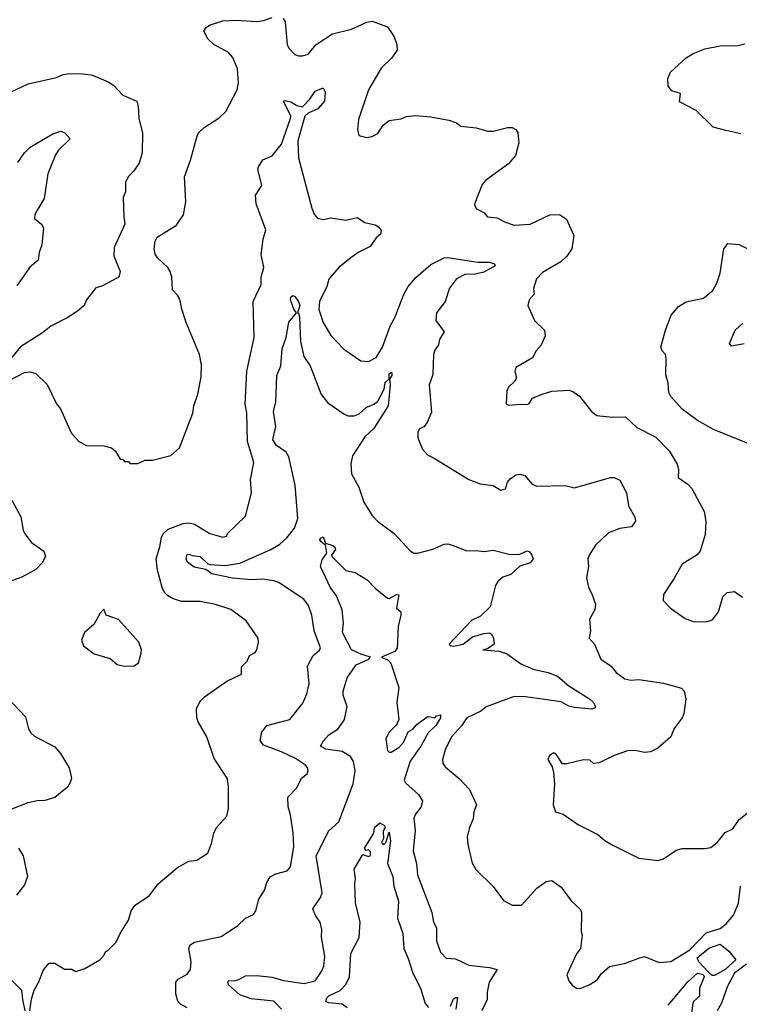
# Model space of a CAD drawing. Extents: x 1245432 to 1420865, y 606325 to 671314.
# Tile 9 of 256: x 1272170 to 1275977, y 627110 to 632316. Entities that reach past the tile are written whole.
import ezdxf

# ---------------------------------------------------------------- set-up
doc = ezdxf.new("R2010")
doc.units = 0

msp = doc.modelspace()

# ---------------------------------------------------------------- linework, layer by layer
at = {"layer": '0CON20XD'}
for points in [[(1272115, 630407.5), (1272195, 630451.2), (1272225, 630454), (1272255.7, 630445.7), (1272315, 630386.7), (1272364, 630285), (1272385, 630257.5), (1272441.7, 630131.7), (1272482.5, 630085), (1272523.6, 630063.6), (1272615, 630062.5), (1272655, 630052.5), (1272677.5, 630035), (1272701.7, 629991.7), (1272715, 629990), (1272725, 629980), (1272745, 629980), (1272755, 629970), (1272795, 629970), (1272833.3, 629986.7), (1272873, 629987), (1272968.8, 630011.2), (1273015, 630052.5), (1273086, 630235), (1273090.8, 630275), (1273112.5, 630335), (1273130, 630425), (1273131.7, 630491.7), (1273121.2, 630545), (1273050.8, 630715), (1273027.5, 630785), (1273017.7, 630837.7), (1273005, 630860), (1272977.5, 630887.5), (1272974.2, 630955), (1272965.8, 630985), (1272953.8, 631005), (1272900, 631055), (1272886.1, 631076.1), (1272880.8, 631105), (1272885.9, 631144.1), (1272896.2, 631165), (1273000, 631230), (1273035.8, 631284.2), (1273048.1, 631351.9), (1273042.5, 631485), (1273073.6, 631573.6), (1273106, 631695), (1273114, 631715), (1273145, 631746), (1273225, 631796.2), (1273260.5, 631829.5), (1273320, 631945), (1273327.9, 631982.1), (1273322.5, 632055), (1273297.5, 632115), (1273275, 632142.9), (1273196.7, 632185), (1273165, 632213.8), (1273144.3, 632254.3), (1273156.2, 632275), (1273173.9, 632286.1), (1273245, 632308.8), (1273313.6, 632313.6), (1273425, 632306.2), (1273459.1, 632310.9), (1273505, 632327.5)], [(1273562.7, 632322.7), (1273574.1, 632304.1), (1273584.3, 632185), (1273594.3, 632165), (1273625, 632132), (1273645, 632123.8), (1273665, 632123.8), (1273695, 632134), (1273738.6, 632185), (1273825, 632240.9), (1273925, 632265.4), (1273979.5, 632290.5), (1274005, 632302.9), (1274035, 632307.1), (1274115, 632277.5), (1274151.4, 632225), (1274164.3, 632185), (1274166.2, 632155), (1274137.4, 632112.6), (1274081.1, 632058.9), (1274015.8, 631945), (1273961.7, 631788.3), (1273956.7, 631735), (1273963.6, 631703.6), (1274005, 631693.3), (1274035, 631697.5), (1274065, 631713.3), (1274092.3, 631757.7), (1274125, 631782), (1274188.3, 631791.7), (1274215, 631803.3), (1274265, 631808.8), (1274345, 631802.9), (1274440, 631785), (1274480.7, 631770.7), (1274503, 631753), (1274585, 631744.3), (1274645, 631726), (1274675, 631725.8), (1274750, 631745), (1274775, 631745.7), (1274793.8, 631735), (1274805, 631716.7), (1274810.6, 631665), (1274792, 631598), (1274755.7, 631554.3), (1274634.4, 631465.6), (1274616.2, 631445), (1274578, 631345), (1274576.2, 631335), (1274586.1, 631316.1), (1274625, 631296.7), (1274645, 631273.3), (1274695, 631268.8), (1274735, 631246.7), (1274785, 631230), (1274870, 631235), (1274975, 631284), (1275025.7, 631285.7), (1275061.7, 631261.7), (1275100.8, 631175), (1275090, 631105), (1275064, 631065), (1275032, 631035), (1274935, 630979.2), (1274904, 630945), (1274887.5, 630895), (1274891.2, 630865), (1274864, 630835), (1274858, 630805), (1274893.8, 630725), (1274946.2, 630675), (1274950, 630645), (1274928.8, 630595), (1274901.2, 630565), (1274882.7, 630527.3), (1274793.8, 630476.2), (1274789.5, 630455), (1274797.9, 630422.1), (1274787.9, 630402.1), (1274756.7, 630375), (1274746.7, 630355), (1274743.3, 630285), (1274755, 630277.5), (1274816.4, 630283.6), (1274855, 630280.8), (1274865, 630286.2), (1274883.3, 630315), (1274933.7, 630336.3), (1274985, 630351.9), (1275075, 630357.5), (1275095, 630350.8), (1275131.2, 630325), (1275193.8, 630245), (1275223, 630223), (1275305, 630213.8), (1275375, 630216.7), (1275435, 630160), (1275535, 630108.8), (1275605.4, 630035.4), (1275647.8, 629965), (1275655.7, 629935), (1275653.8, 629895), (1275705, 629860.6), (1275725, 629837.5), (1275790, 629715), (1275800, 629665), (1275795.9, 629594.1), (1275768.8, 629505), (1275753, 629487), (1275675, 629436.7), (1275629.7, 629360.3)], [(1275985, 631711.9), (1275905, 631729.4), (1275837.7, 631747.7), (1275747.5, 631835), (1275660.8, 631880.8), (1275666, 631925), (1275618.9, 631938.9), (1275599.4, 631965), (1275597.8, 632005), (1275612.2, 632037.8), (1275695, 632113.6), (1275732.6, 632137.4), (1275795, 632162.2), (1275875, 632176.7), (1275970.3, 632179.7), (1276005, 632187.5)], [(1272090.9, 631919.1), (1272215, 631975.8), (1272365, 632010), (1272400, 632025), (1272435, 632031.2), (1272505, 632030), (1272555, 632022.5), (1272637.9, 631987.9), (1272667.6, 631967.6), (1272715, 631916.2), (1272788.8, 631885), (1272797, 631857), (1272800, 631795), (1272818.6, 631715), (1272817.7, 631612.3), (1272802.7, 631557.3), (1272774.2, 631515.8), (1272743.8, 631485), (1272730, 631455), (1272730, 631405), (1272717.5, 631375), (1272720, 631275), (1272726.7, 631235), (1272669.5, 631110.5), (1272667.5, 631067.5), (1272700.8, 630985), (1272693.8, 630955), (1272605, 630906.2), (1272572.5, 630897.5), (1272523.8, 630835), (1272511.2, 630805), (1272475.6, 630774.4), (1272421.1, 630738.9), (1272335, 630695.7), (1272290.7, 630659.3), (1272174.5, 630585.5), (1272123.9, 630526.1)], [(1272224.2, 627075), (1272232.4, 627137.6), (1272245.8, 627185), (1272268.8, 627225), (1272295, 627292.5), (1272325, 627327.5), (1272355, 627327.5), (1272406.4, 627296.4), (1272446.4, 627296.4), (1272467, 627283), (1272515, 627300), (1272593.9, 627346.1), (1272613.8, 627366.2), (1272625, 627390), (1272636.7, 627395), (1272680.5, 627439.5), (1272701.2, 627485), (1272746.2, 627555), (1272758.8, 627605), (1272780, 627635), (1272856.7, 627685), (1272903, 627747), (1273005, 627833.8), (1273065, 627866.2), (1273107.7, 627872.3), (1273165, 627910), (1273185, 627960), (1273196.2, 628015), (1273211.2, 628045), (1273265.9, 628104.1), (1273274, 628145), (1273274.4, 628265), (1273267.1, 628305), (1273199.3, 628409.3), (1273160, 628525), (1273113.6, 628603.6), (1273107.5, 628625), (1273105.9, 628674.1), (1273125.9, 628714.1), (1273146.7, 628735), (1273265, 628818.8), (1273342.5, 628855), (1273343.3, 628895), (1273374, 628925), (1273385, 628953.8), (1273415, 628970.8), (1273424.2, 628985), (1273433.8, 629025), (1273431.2, 629045), (1273367.6, 629137.6), (1273287.2, 629197.2), (1273205, 629223.8), (1273125, 629239.5), (1273025, 629240), (1272978, 629255), (1272951.5, 629271.5), (1272935, 629287.5), (1272923.5, 629313.5), (1272898.1, 629405), (1272891.6, 629465), (1272911.8, 629528.2), (1272920.6, 629579.4), (1272930.7, 629599.3), (1272955, 629621.4), (1273035, 629652.2), (1273065, 629655.6), (1273095, 629648.5), (1273175, 629599.4), (1273245, 629580.6), (1273263.8, 629585), (1273269.3, 629599.3), (1273365, 629690), (1273395.7, 629815), (1273391.4, 629885), (1273408.1, 629975), (1273374.6, 630085), (1273370.9, 630235), (1273361.8, 630285), (1273372.2, 630457.8), (1273409.6, 630635), (1273405.6, 630825), (1273447.5, 630915), (1273447.1, 630955), (1273461.4, 631005), (1273447.5, 631075), (1273458, 631155), (1273471.2, 631205), (1273421.4, 631341.4), (1273418, 631388), (1273450.5, 631439.5), (1273430, 631525), (1273432.4, 631537.6), (1273455.8, 631574.2), (1273505, 631596), (1273555, 631657.5), (1273603.2, 631793.2), (1273603.6, 631805), (1273566.2, 631885), (1273575, 631888.2), (1273605, 631880.8), (1273635, 631862.2), (1273665, 631854.1), (1273705.4, 631894.6), (1273732.2, 631937.8), (1273775, 631955.4), (1273786.2, 631935), (1273781.9, 631885), (1273746.1, 631843.9), (1273695, 631821.4), (1273677.5, 631805), (1273641.1, 631675), (1273645.3, 631585), (1273715, 631319.2), (1273727.6, 631287.6), (1273745, 631265.7), (1273775, 631259.4), (1273815, 631267.5), (1273895, 631256.2), (1273955, 631270), (1273995, 631243.8), (1274050.7, 631230.7), (1274069.1, 631219.1), (1274081.5, 631201.5), (1274077.7, 631182.3), (1274055, 631162.9), (1274023.4, 631116.6), (1273960.8, 631085), (1273915, 631051.9), (1273858, 631005), (1273822.5, 630965), (1273805.7, 630944.3), (1273794.3, 630905), (1273755.7, 630825), (1273752.6, 630782.6), (1273774.5, 630714.5), (1273815, 630646.2), (1273885, 630573.3), (1273975, 630512), (1274015, 630509.2), (1274055, 630530), (1274089.1, 630585), (1274128.8, 630695), (1274156, 630745), (1274200.4, 630859.6), (1274224.5, 630905), (1274265, 630952.9), (1274345, 631020.8), (1274415, 631057.1), (1274435, 631058.6), (1274593.2, 631033.2), (1274655, 631034.2), (1274682, 631025), (1274684.3, 631015), (1274625, 630980.9), (1274578.9, 630971.1), (1274525, 630969), (1274480, 630945), (1274443.1, 630896.9), (1274420, 630825), (1274374.6, 630765), (1274371.9, 630725), (1274415.8, 630665), (1274390, 630625), (1274385, 630597.5), (1274367.5, 630572.5), (1274358.1, 630545), (1274355, 630440), (1274336.7, 630385), (1274349.1, 630240.9), (1274325, 630186.7), (1274307.7, 630162.3), (1274285, 630152.5), (1274276.7, 630135), (1274276.7, 630105), (1274300, 630045), (1274327.5, 630015), (1274363, 629997)], [(1272159.7, 631560.3), (1272195, 631611.9), (1272225, 631642.2), (1272345, 631712.2), (1272387, 631727), (1272408.3, 631718.3), (1272436.2, 631685), (1272374.7, 631625.3), (1272358.8, 631601.2), (1272319.5, 631500.5), (1272299.5, 631370.5), (1272265.4, 631314.6), (1272249.2, 631285), (1272248, 631265), (1272284.4, 631234.4), (1272295.8, 631215), (1272287.3, 631125), (1272272.5, 631085), (1272266.9, 631045), (1272223.3, 631006.7), (1272155, 630909.4)], [(1276045, 630066.2), (1275839.4, 630149.4), (1275755, 630195.8), (1275675, 630255.8), (1275614.2, 630324.2), (1275604, 630345), (1275600, 630395), (1275588.3, 630438.3), (1275590, 630525), (1275586, 630545), (1275568.8, 630565), (1275562, 630585), (1275585.6, 630674.4), (1275616.3, 630753.7), (1275655, 630800), (1275695, 630823.5), (1275786.2, 630843.8), (1275836.5, 630883.5), (1275857.9, 630922.1), (1275876, 630975), (1275894, 631105), (1275915, 631132.5), (1275975, 631127.5), (1276085, 631072.5)], [(1273055, 627091.2), (1273020.5, 627110.5), (1273006.4, 627126.4), (1272996.2, 627165), (1272995, 627226.7), (1273007.8, 627242.2), (1273055, 627268.9), (1273072.5, 627295), (1273077.2, 627335), (1273064.4, 627405), (1273070.8, 627425), (1273095, 627439.4), (1273235, 627468.6), (1273321.2, 627525), (1273365, 627566), (1273406.2, 627585), (1273419.2, 627605), (1273434.5, 627665.5), (1273465, 627713.3), (1273476.4, 627753.6), (1273495, 627783.3), (1273525, 627800), (1273584.3, 627815.7), (1273602.4, 627837.6), (1273620.8, 627945), (1273615.6, 628015), (1273602.4, 628112.4), (1273590, 628155), (1273587.8, 628205), (1273636, 628254), (1273661.1, 628305), (1273690.9, 628329.1), (1273695.8, 628345), (1273692.1, 628362.1), (1273682, 628375), (1273628.8, 628408.8), (1273555.6, 628445), (1273459.3, 628479.3), (1273442.2, 628505), (1273450.8, 628549.2), (1273476.9, 628585), (1273598.8, 628615), (1273667.6, 628702.4), (1273688.3, 628751.7), (1273700.6, 628805), (1273692.6, 628897.4), (1273723.1, 628955), (1273755, 628981.9), (1273761.8, 628995), (1273727.5, 629085), (1273715, 629167.5), (1273698.3, 629218.3), (1273672.6, 629252.6), (1273595, 629303.9), (1273539.9, 629339.9), (1273515, 629349.3), (1273455, 629357.5), (1273394.7, 629354.7), (1273295, 629363.1), (1273186.3, 629386.3), (1273155, 629408.1), (1273092.1, 629422.1), (1273057.9, 629447.9), (1273050, 629465), (1273053.8, 629486.2), (1273065, 629490.8), (1273082.6, 629482.6), (1273125, 629478.1), (1273165, 629438.9), (1273175, 629436.2), (1273255, 629430.8), (1273335, 629442.3), (1273497.8, 629515), (1273546.5, 629543.5), (1273583.2, 629576.8), (1273623.2, 629626.7), (1273641.9, 629678.1), (1273627.7, 629855), (1273594.2, 630004.2), (1273579.7, 630029.7), (1273528.1, 630065), (1273508.5, 630095), (1273524.5, 630165), (1273512.5, 630245), (1273524.3, 630295), (1273530, 630435), (1273550.4, 630485), (1273558.2, 630575), (1273578.9, 630635), (1273593, 630717), (1273634, 630765), (1273620.5, 630785), (1273602.4, 630835), (1273605, 630848.5), (1273615, 630856.9), (1273625, 630852.7), (1273645, 630825.4), (1273651.5, 630805), (1273640, 630765), (1273645, 630764), (1273649.3, 630745), (1273654.7, 630615), (1273673.1, 630535), (1273706.9, 630485), (1273764.7, 630334.7), (1273799.8, 630289.8), (1273885, 630231.1), (1273905, 630221.1), (1273938.9, 630221.1)], [(1276001.7, 630601.7), (1275935, 630590), (1275924.3, 630604.3), (1275955, 630674.2), (1275995, 630711.1)], [(1273938.9, 630221.1), (1273965, 630231.9), (1274005, 630267.1), (1274045, 630282.2), (1274065, 630299.4), (1274097.9, 630362.1), (1274102.9, 630397.1), (1274123.6, 630416.4), (1274125, 630443.8), (1274135, 630452.5), (1274138.5, 630448.5), (1274137.7, 630435), (1274125.6, 630415), (1274130.3, 630385), (1274119.8, 630275), (1274042.5, 630155), (1273995, 630110), (1273930.2, 630009.8), (1273921.7, 629968.3), (1273925.5, 629915), (1273964.6, 629844.6), (1273990.5, 629765), (1274034.5, 629695), (1274063.1, 629665), (1274150, 629600), (1274235, 629506.9), (1274255, 629495.6), (1274275, 629494.4), (1274355, 629516.9), (1274415, 629543.1), (1274435, 629544.4), (1274463.3, 629535), (1274535, 629506.7), (1274585, 629510), (1274625, 629503.3), (1274675, 629511.9), (1274765, 629488.2), (1274815, 629490.8), (1274855, 629507.5), (1274865, 629504.4), (1274878.1, 629488.1), (1274885.5, 629465), (1274870.4, 629445), (1274815, 629426.3), (1274768.3, 629381.7), (1274725, 629367.8), (1274699.4, 629345), (1274687.5, 629325), (1274658.8, 629211.2), (1274608.3, 629161.7), (1274560.7, 629139.3), (1274441.2, 629015), (1274446.4, 629006.4), (1274465, 629003.1), (1274515, 629013.3), (1274565, 629052.5), (1274625, 629071.2), (1274655, 629073.3), (1274665, 629067.5), (1274675.7, 629045), (1274680, 629015), (1274645, 628990), (1274620, 628985), (1274705, 628977.5), (1274745.3, 628965.3), (1274825, 628908.5), (1274890.7, 628880.7), (1274965, 628864.5), (1275014.2, 628845), (1275075, 628794), (1275183.8, 628725), (1275206, 628705), (1275215.8, 628684.2), (1275210, 628675), (1275195, 628670.6), (1275105, 628679.4), (1275075, 628686.9), (1275035, 628709.2), (1274845.3, 628735.3), (1274785, 628737.1), (1274636.9, 628683.1), (1274609.3, 628660.7), (1274535, 628624.6), (1274507.2, 628582.8), (1274453.9, 628525), (1274420, 628455), (1274405.8, 628404.2), (1274408.6, 628385), (1274420.8, 628365), (1274495, 628304.2), (1274548.5, 628245), (1274585.7, 628165), (1274572.6, 628127.4), (1274569.1, 628090.9), (1274549.2, 628045), (1274536.9, 627995), (1274540, 627955), (1274563.8, 627856.2), (1274583.2, 627823.2), (1274675, 627732.5), (1274728.8, 627658.8), (1274775, 627633.8), (1274825, 627633.8), (1274906.3, 627723.7), (1274955, 627760), (1274985, 627764.2), (1275035, 627730), (1275088.8, 627655), (1275135, 627613.3), (1275142, 627595), (1275140, 627495), (1275145.8, 627475), (1275136, 627405), (1275115, 627377.5), (1275064.1, 627265.9), (1275074.3, 627234.3), (1275091.7, 627211.7), (1275115, 627196.2), (1275135, 627194), (1275185, 627214), (1275225, 627240), (1275246.8, 627273.2), (1275290.3, 627309.7), (1275370, 627325), (1275445, 627353.3), (1275475, 627362.5), (1275551.7, 627331.7), (1275615, 627336.7), (1275715, 627398.2), (1275802, 627488), (1275875, 627511.5), (1275906.4, 627535), (1275945, 627581.2), (1275971.9, 627645), (1275982.3, 627735)], [(1274363, 629997), (1274545, 629884), (1274605, 629861.4), (1274675, 629852.9), (1274715, 629827.8), (1274739.2, 629835), (1274749.7, 629870.3), (1274765, 629888.8), (1274795, 629908.8), (1274815, 629913.3), (1274842.5, 629905), (1274880.5, 629860.5), (1274905, 629848.8), (1275055, 629852.5), (1275105, 629840.8), (1275294.5, 629895.5), (1275315, 629895.6), (1275345, 629882), (1275380, 629815), (1275390, 629745), (1275424.3, 629685), (1275427.1, 629665), (1275405.5, 629634.5), (1275343.8, 629626.2), (1275285, 629603.5), (1275215, 629537.1), (1275182, 629485), (1275175.7, 629465), (1275178.9, 629425), (1275168.8, 629365), (1275178, 629315), (1275197.5, 629275), (1275215.7, 629225), (1275211.9, 629195), (1275184.5, 629145.5), (1275189.2, 629085), (1275182, 629045), (1275210, 629015), (1275244.5, 628934.5), (1275297.8, 628897.8), (1275325, 628864.3), (1275370.9, 628830.9), (1275403.3, 628823.3), (1275445, 628826.9), (1275575, 628807.5), (1275671.1, 628781.1), (1275685.5, 628765.5), (1275693.5, 628725), (1275682.5, 628645), (1275675, 628624), (1275632.2, 628567.8), (1275614.2, 628525), (1275545, 628464.2), (1275507.5, 628445), (1275475, 628441.4), (1275425, 628451.2), (1275385, 628450), (1275313.8, 628426.2), (1275235, 628387.5), (1275205, 628382.5), (1275185, 628400), (1275152.5, 628402.5), (1275065, 628381.2), (1275042, 628382), (1275006.2, 628435), (1274995, 628440), (1274972.5, 628425), (1274963.8, 628405), (1274985.9, 628365.9), (1274994.2, 628335), (1274999.2, 628275), (1274991.9, 628165), (1275005, 628127.5), (1275045, 628116), (1275125, 628059.2), (1275228.7, 628008.7), (1275265, 627976.2), (1275300, 627955), (1275445, 627882.5), (1275545, 627870), (1275575, 627878.8), (1275643.3, 627925), (1275675, 627934.3), (1275795, 627933.3), (1275825, 627940), (1275860, 627965), (1275902.1, 628017.9), (1275942.1, 628037.9), (1275975, 628088), (1276069.6, 628160.4)], [(1272128.9, 629775), (1272175, 629686.7), (1272187.7, 629617.7), (1272197.3, 629597.3), (1272232.3, 629552.3), (1272297.5, 629505), (1272307, 629477), (1272289.2, 629445), (1272255, 629409.4), (1272180.8, 629369.2), (1272107.8, 629342.2)], [(1273554.6, 627085), (1273515, 627126.1), (1273395, 627138.5), (1273335, 627160), (1273275, 627213.8), (1273271.2, 627225), (1273275, 627235.8), (1273305, 627234), (1273328.7, 627241.3), (1273365, 627260.8), (1273425, 627263.3), (1273505, 627254.5), (1273565, 627235.7), (1273675, 627220.6), (1273732, 627235), (1273767, 627283), (1273777.9, 627312.1), (1273784.5, 627365), (1273766.2, 627465), (1273768.5, 627505), (1273758.5, 627545), (1273735, 627578.8), (1273720.8, 627615), (1273761.9, 627675), (1273769.7, 627700.3), (1273738.7, 627895), (1273805, 628027.5), (1273857.3, 628075), (1273933.8, 628275), (1273944.7, 628345.3), (1273935, 628394.3), (1273919.6, 628419.6), (1273875, 628446.4), (1273789.1, 628459.1), (1273761.2, 628475), (1273776.2, 628503.8), (1273804.3, 628535), (1273855, 628566.7), (1273888.2, 628615), (1273901.5, 628685), (1273881.1, 628745), (1273880.5, 628765), (1273903, 628837), (1273950.6, 628905), (1274016.2, 628935), (1274026, 628945), (1273975, 628960.4), (1273925, 628984.4), (1273878.1, 629075), (1273882.5, 629125), (1273874.8, 629195), (1273845, 629269.6), (1273812.9, 629315), (1273761.1, 629425), (1273769.3, 629460.7), (1273794.4, 629495), (1273788, 629538), (1273764.3, 629555), (1273757.5, 629565), (1273761.4, 629575), (1273775, 629581.2), (1273788.3, 629548.3), (1273826.7, 629535), (1273837.5, 629527.5), (1273840.8, 629515), (1273820, 629485), (1273822.5, 629475), (1273895, 629403.3), (1273945, 629393.8), (1274007.5, 629355), (1274050, 629310), (1274115, 629258), (1274125, 629255.7), (1274163.9, 629276.1), (1274176.2, 629275), (1274163.5, 629205), (1274185.4, 629185.4), (1274186.6, 629166.6), (1274172.1, 629107.9), (1274167.2, 628992.8), (1274154, 628975), (1274083.3, 628945), (1274118.7, 628928.7), (1274133.1, 628913.1), (1274175.2, 628785), (1274165.7, 628705), (1274176.2, 628615), (1274163, 628587), (1274125, 628549.6), (1274106.2, 628515), (1274115, 628452.5), (1274125, 628442.9), (1274135, 628442.7), (1274175, 628468), (1274199.3, 628495), (1274225, 628551.5), (1274248.8, 628565), (1274270.6, 628589.4), (1274325, 628630), (1274335, 628632.5), (1274365, 628623.8), (1274374.4, 628635.6), (1274395, 628641.2), (1274395.3, 628625), (1274372, 628585), (1274330.3, 628545), (1274292.5, 628475), (1274235.3, 628395), (1274203.5, 628295), (1274210.2, 628280.2), (1274279.1, 628219.1), (1274300, 628185), (1274294, 628155), (1274263.6, 628115), (1274255.4, 628094.6), (1274261.7, 628028.3), (1274251.7, 627921.7), (1274269.4, 627855), (1274273.5, 627795), (1274349.5, 627595), (1274358.1, 627545), (1274374.4, 627515), (1274374.3, 627445), (1274395.7, 627385.7), (1274425, 627353.8), (1274475, 627350.6), (1274545, 627316.7), (1274655, 627305.6), (1274696.2, 627295), (1274652.9, 627227.1), (1274642.2, 627175), (1274642.9, 627135), (1274614.2, 627075)], [(1275629.7, 629360.3), (1275575, 629277.5), (1275573.3, 629245), (1275612.5, 629205), (1275689.3, 629149.3), (1275737.3, 629132.7), (1275805.8, 629134.2), (1275835, 629142.5), (1275866.7, 629185), (1275890, 629265), (1275913, 629287), (1275951.7, 629291.7), (1275993, 629263)], [(1272725, 628897.5), (1272775, 628900), (1272797.5, 628915), (1272813, 628967), (1272813.3, 628985), (1272800, 629025), (1272692.5, 629145), (1272627, 629167), (1272615, 629200), (1272595, 629177.5), (1272562.3, 629117.7), (1272512.5, 629075), (1272497.5, 629035), (1272507.5, 629005), (1272563.9, 628963.9), (1272647.7, 628937.7), (1272685, 628907.5), (1272725, 628897.5)], [(1272115, 628721.2), (1272200.5, 628630.5), (1272215.9, 628565.9), (1272228.8, 628545), (1272248.6, 628528.6), (1272355, 628471.2), (1272385, 628436), (1272430.9, 628360.9), (1272443.1, 628305), (1272437.6, 628282.4), (1272422.1, 628257.9), (1272355, 628204), (1272302.7, 628187.3), (1272264.4, 628185.6), (1272212.5, 628175), (1272115, 628136)], [(1273902, 627092), (1273875, 627110.8), (1273805, 627117.5), (1273790, 627125), (1273794.5, 627145), (1273805, 627154.4), (1273865, 627183.8), (1273894.6, 627215), (1273914, 627256), (1273921.1, 627378.9), (1273965, 627462.5), (1273971.1, 627545), (1273945.9, 627645.9), (1273942.7, 627747.3), (1273945.6, 627775), (1273938.6, 627825), (1273985, 627902.5), (1274015, 627892), (1274025, 627897.5), (1274025, 627916.7), (1274015, 627926.7), (1274003, 627923), (1273993.3, 627935), (1274043.3, 628015), (1274046.5, 628045), (1274075, 628069.1), (1274100, 628055), (1274102.5, 628045), (1274092.9, 628025), (1274093.5, 627986.5), (1274084.4, 627965), (1274095, 627953.8), (1274106.7, 627965), (1274125, 628020), (1274131.2, 627975), (1274115.8, 627855), (1274143.1, 627785), (1274149.7, 627735), (1274174.5, 627655.5), (1274168.8, 627565), (1274196.1, 627485), (1274201.3, 627405), (1274225, 627352.5), (1274249.2, 627275), (1274290, 627195), (1274315, 627114.2), (1274332.7, 627092.7)], [(1272163.8, 627935), (1272187.5, 627895), (1272211.2, 627785), (1272195, 627742.5), (1272153, 627687)], [(1275845, 627261.7), (1275832.4, 627262.4), (1275812.1, 627282.1), (1275762.7, 627335), (1275754.2, 627355), (1275815, 627407.1), (1275875, 627428.8), (1275921.7, 627391.7), (1275958.1, 627345), (1275901.4, 627295), (1275845, 627261.7)], [(1276015, 627322), (1275950.5, 627275), (1275913.8, 627206.2), (1275883, 627117), (1275860, 627075)], [(1275600, 627105), (1275705, 627228.7), (1275754.8, 627275.2), (1275785, 627268.1), (1275790.6, 627255), (1275765.5, 627195), (1275766.8, 627153.2), (1275734.6, 627125.4), (1275730.2, 627115), (1275716.1, 627013.9)], [(1272130, 627235), (1272180, 627185), (1272183.8, 627135), (1272197.5, 627075)], [(1274449.5, 627100.5), (1274465, 627138.8), (1274475, 627146.7), (1274485.5, 627145.5), (1274476.4, 627083.6)]]:
    msp.add_lwpolyline(points, dxfattribs=at)

doc.saveas('drawing.dxf')
